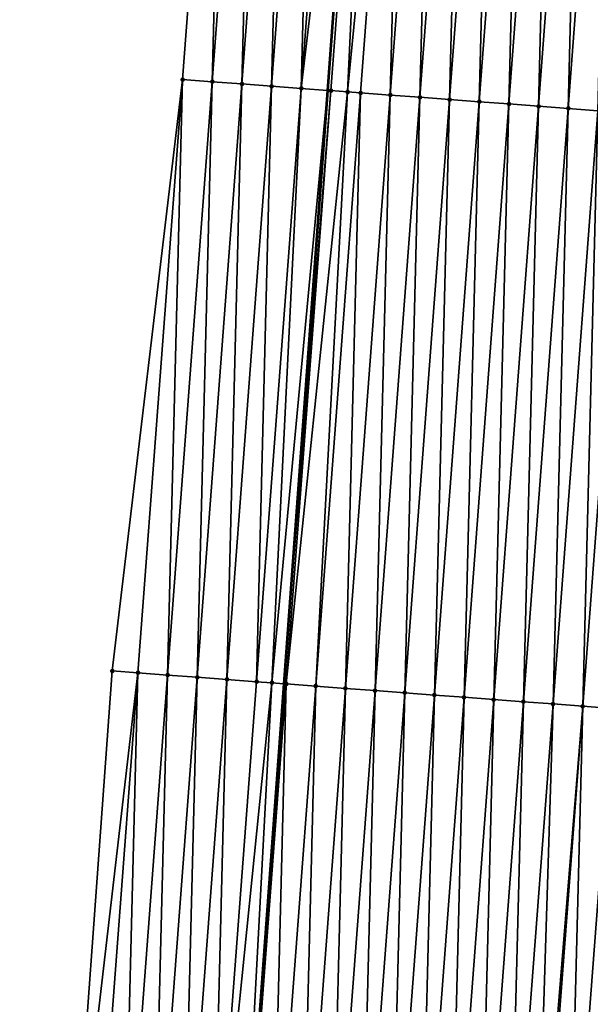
# Model space of a CAD drawing. Header units: feet. Extents: x 2017424 to 2024169, y 808042 to 818730.
# Tile 3 of 256: x 2023395 to 2023414, y 808121 to 808154. Entities that reach past the tile are written whole.
import ezdxf

# ---------------------------------------------------------------- set-up
doc = ezdxf.new("R2010")
doc.units = ezdxf.units.FT
doc.header["$MEASUREMENT"] = 0
for name, color, linetype, lineweight in [('EP_Travel Lane', 172, 'Continuous', 53), ('NB-Road Shots', 141, 'Continuous', 100), ('NB-Road X-Section', 40, 'Continuous', 13)]:
    doc.layers.add(name, color=color, linetype=linetype, lineweight=lineweight)
doc.layers.add('I-77-MM15-17_NB-Surface-BORDER', color=7, linetype='Continuous')
doc.layers.add('I-77-MM15-17_NB-Surface-TIN', color=7, linetype='Continuous')

msp = doc.modelspace()

# ---------------------------------------------------------------- linework, layer by layer
at = {"layer": 'EP_Travel Lane'}
msp.add_polyline3d([(2023412.242457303, 808251.2686803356, 258.8630725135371), (2023410.779692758, 808231.3445584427, 259.1339013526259), (2023409.31258233, 808211.4003189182, 259.4112698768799), (2023407.845464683, 808191.4559812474, 259.6821128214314), (2023406.37832476, 808171.5113407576, 259.9328161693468), (2023404.911179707, 808151.566630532, 260.1788669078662), (2023403.444073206, 808131.622444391, 260.4597916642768), (2023401.977017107, 808111.678943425, 260.786304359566), (2023400.509974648, 808091.7356278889, 261.1251587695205), (2023399.042965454, 808071.7927645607, 261.4940880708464), (2023397.575955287, 808051.8498879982, 261.862145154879), (2023397.026003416, 808044.3737146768, 261.9890093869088)], dxfattribs=at)
at = {"layer": 'I-77-MM15-17_NB-Surface-BORDER', "color": 3, "linetype": 'Continuous', "lineweight": -3}
msp.add_polyline3d([(2023394.755202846, 808072.1137218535, 261.3154878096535), (2023394.563069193, 808092.1808310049, 260.8808880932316), (2023396.226484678, 808112.1093572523, 260.544260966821), (2023397.67794997, 808132.0541470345, 260.2251565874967), (2023400.041804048, 808151.9310929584, 259.9739854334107), (2023401.547086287, 808171.8728922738, 259.7258074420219)], dxfattribs=at)
at = {"layer": 'I-77-MM15-17_NB-Surface-TIN', "color": 128, "linetype": 'Continuous', "lineweight": -3}
for points in [[(2023400.041804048, 808151.9310929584, 259.9739854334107), (2023401.039013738, 808151.8564389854, 260.0149546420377), (2023401.547086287, 808171.8728922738, 259.7258074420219)], [(2023401.039013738, 808151.8564389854, 260.0149546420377), (2023402.544292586, 808171.7981933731, 259.7637866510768), (2023401.547086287, 808171.8728922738, 259.7258074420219)], [(2023401.039013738, 808151.8564389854, 260.0149546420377), (2023402.036223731, 808151.7817890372, 260.0561916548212), (2023402.544292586, 808171.7981933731, 259.7637866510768)], [(2023402.036223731, 808151.7817890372, 260.0561916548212), (2023403.541504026, 808171.7235625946, 259.8062990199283), (2023402.544292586, 808171.7981933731, 259.7637866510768)], [(2023402.036223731, 808151.7817890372, 260.0561916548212), (2023403.033425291, 808151.7070273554, 260.0899934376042), (2023403.541504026, 808171.7235625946, 259.8062990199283)], [(2023403.033425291, 808151.7070273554, 260.0899934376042), (2023404.538711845, 808171.6488838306, 259.8456182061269), (2023403.541504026, 808171.7235625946, 259.8062990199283)], [(2023403.033425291, 808151.7070273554, 260.0899934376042), (2023404.030641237, 808151.6324562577, 260.1364775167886), (2023404.538711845, 808171.6488838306, 259.8456182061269)], [(2023404.030641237, 808151.6324562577, 260.1364775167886), (2023405.535930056, 808171.5743427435, 259.8940990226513), (2023404.538711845, 808171.6488838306, 259.8456182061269)], [(2023404.030641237, 808151.6324562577, 260.1364775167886), (2023406.37832476, 808171.5113407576, 259.9328161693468), (2023405.535930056, 808171.5743427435, 259.8940990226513)], [(2023404.030641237, 808151.6324562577, 260.1364775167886), (2023404.911179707, 808151.566630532, 260.1788669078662), (2023406.37832476, 808171.5113407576, 259.9328161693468)], [(2023406.533145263, 808171.4997618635, 259.939931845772), (2023406.37832476, 808171.5113407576, 259.9328161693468), (2023404.911179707, 808151.566630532, 260.1788669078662)], [(2023405.027858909, 808151.5579080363, 260.1844838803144), (2023406.533145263, 808171.4997618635, 259.939931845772), (2023404.911179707, 808151.566630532, 260.1788669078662)], [(2023405.027858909, 808151.5579080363, 260.1844838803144), (2023405.588508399, 808151.5158865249, 260.2042299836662), (2023406.533145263, 808171.4997618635, 259.939931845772)], [(2023405.588508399, 808151.5158865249, 260.2042299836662), (2023407.530337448, 808171.4248759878, 259.9654689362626), (2023406.533145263, 808171.4997618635, 259.939931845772)], [(2023405.588508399, 808151.5158865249, 260.2042299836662), (2023406.025054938, 808151.483073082, 260.2134098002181), (2023407.530337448, 808171.4248759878, 259.9654689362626)], [(2023406.025054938, 808151.483073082, 260.2134098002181), (2023407.022240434, 808151.4080985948, 260.2330505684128), (2023407.530337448, 808171.4248759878, 259.9654689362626)], [(2023407.022240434, 808151.4080985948, 260.2330505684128), (2023408.527523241, 808171.3499054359, 259.9853713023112), (2023407.530337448, 808171.4248759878, 259.9654689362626)], [(2023407.022240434, 808151.4080985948, 260.2330505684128), (2023408.019425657, 808151.3331204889, 260.2524505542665), (2023408.527523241, 808171.3499054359, 259.9853713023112)], [(2023408.019425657, 808151.3331204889, 260.2524505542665), (2023409.524711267, 808171.2749644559, 260.0072414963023), (2023408.527523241, 808171.3499054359, 259.9853713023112)], [(2023408.019425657, 808151.3331204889, 260.2524505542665), (2023409.016614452, 808151.2581897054, 260.2749995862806), (2023409.524711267, 808171.2749644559, 260.0072414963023)], [(2023409.016614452, 808151.2581897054, 260.2749995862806), (2023410.521901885, 808171.2000578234, 260.03139733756), (2023409.524711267, 808171.2749644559, 260.0072414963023)], [(2023409.016614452, 808151.2581897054, 260.2749995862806), (2023410.01380397, 808151.1832684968, 260.2981857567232), (2023410.521901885, 808171.2000578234, 260.03139733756)], [(2023410.01380397, 808151.1832684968, 260.2981857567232), (2023411.519091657, 808171.1251399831, 260.0548073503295), (2023410.521901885, 808171.2000578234, 260.03139733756)], [(2023410.01380397, 808151.1832684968, 260.2981857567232), (2023411.010994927, 808151.1083663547, 260.322640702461), (2023411.519091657, 808171.1251399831, 260.0548073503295)], [(2023411.010994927, 808151.1083663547, 260.322640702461), (2023412.516280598, 808171.050211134, 260.0774848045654), (2023411.519091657, 808171.1251399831, 260.0548073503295)], [(2023411.010994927, 808151.1083663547, 260.322640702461), (2023412.008179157, 808151.0333750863, 260.3411647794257), (2023412.516280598, 808171.050211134, 260.0774848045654)], [(2023412.008179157, 808151.0333750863, 260.3411647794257), (2023413.513463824, 808170.975206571, 260.095123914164), (2023412.516280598, 808171.050211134, 260.0774848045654)], [(2023412.008179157, 808151.0333750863, 260.3411647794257), (2023413.00536255, 808150.9583727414, 260.3589517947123), (2023413.513463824, 808170.975206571, 260.095123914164)], [(2023413.00536255, 808150.9583727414, 260.3589517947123), (2023414.510651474, 808170.9002606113, 260.1166627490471), (2023413.513463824, 808170.975206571, 260.095123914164)], [(2023413.00536255, 808150.9583727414, 260.3589517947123), (2023414.002548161, 808150.8833997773, 260.3786939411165), (2023414.510651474, 808170.9002606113, 260.1166627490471)], [(2023397.67794997, 808132.0541470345, 260.2251565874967), (2023398.536561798, 808131.9898234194, 260.2574226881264), (2023400.041804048, 808151.9310929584, 259.9739854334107)], [(2023398.536561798, 808131.9898234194, 260.2574226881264), (2023399.533771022, 808131.9151632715, 260.2979809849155), (2023400.041804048, 808151.9310929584, 259.9739854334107)], [(2023399.533771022, 808131.9151632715, 260.2979809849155), (2023401.039013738, 808151.8564389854, 260.0149546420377), (2023400.041804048, 808151.9310929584, 259.9739854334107)], [(2023399.533771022, 808131.9151632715, 260.2979809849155), (2023400.530982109, 808131.8405278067, 260.3401817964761), (2023401.039013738, 808151.8564389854, 260.0149546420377)], [(2023400.530982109, 808131.8405278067, 260.3401817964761), (2023402.036223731, 808151.7817890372, 260.0561916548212), (2023401.039013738, 808151.8564389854, 260.0149546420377)], [(2023400.530982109, 808131.8405278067, 260.3401817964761), (2023401.52818662, 808131.7658052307, 260.3765858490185), (2023402.036223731, 808151.7817890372, 260.0561916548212)], [(2023401.52818662, 808131.7658052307, 260.3765858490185), (2023403.033425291, 808151.7070273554, 260.0899934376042), (2023402.036223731, 808151.7817890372, 260.0561916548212)], [(2023401.52818662, 808131.7658052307, 260.3765858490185), (2023402.525398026, 808131.6911739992, 260.4190683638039), (2023403.033425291, 808151.7070273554, 260.0899934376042)], [(2023402.525398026, 808131.6911739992, 260.4190683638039), (2023404.030641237, 808151.6324562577, 260.1364775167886), (2023403.033425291, 808151.7070273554, 260.0899934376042)], [(2023402.525398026, 808131.6911739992, 260.4190683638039), (2023403.041992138, 808131.6526295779, 260.4488470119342), (2023404.030641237, 808151.6324562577, 260.1364775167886)], [(2023403.041992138, 808131.6526295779, 260.4488470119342), (2023404.911179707, 808151.566630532, 260.1788669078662), (2023404.030641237, 808151.6324562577, 260.1364775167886)], [(2023403.041992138, 808131.6526295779, 260.4488470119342), (2023403.444073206, 808131.622444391, 260.4597916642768), (2023404.911179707, 808151.566630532, 260.1788669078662)], [(2023405.027858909, 808151.5579080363, 260.1844838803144), (2023404.911179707, 808151.566630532, 260.1788669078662), (2023403.444073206, 808131.622444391, 260.4597916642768)], [(2023403.522609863, 808131.6165484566, 260.4619294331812), (2023405.027858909, 808151.5579080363, 260.1844838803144), (2023403.444073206, 808131.622444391, 260.4597916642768)], [(2023403.522609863, 808131.6165484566, 260.4619294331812), (2023405.588508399, 808151.5158865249, 260.2042299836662), (2023405.027858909, 808151.5579080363, 260.1844838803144)], [(2023403.522609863, 808131.6165484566, 260.4619294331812), (2023404.519803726, 808131.5416848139, 260.4889462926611), (2023405.588508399, 808151.5158865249, 260.2042299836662)], [(2023404.519803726, 808131.5416848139, 260.4889462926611), (2023406.025054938, 808151.483073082, 260.2134098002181), (2023405.588508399, 808151.5158865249, 260.2042299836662)], [(2023404.519803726, 808131.5416848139, 260.4889462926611), (2023405.516987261, 808131.4666843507, 260.5068585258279), (2023406.025054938, 808151.483073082, 260.2134098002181)], [(2023405.516987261, 808131.4666843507, 260.5068585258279), (2023407.022240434, 808151.4080985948, 260.2330505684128), (2023406.025054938, 808151.483073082, 260.2134098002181)], [(2023405.516987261, 808131.4666843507, 260.5068585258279), (2023406.514175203, 808131.3917422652, 260.5286554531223), (2023407.022240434, 808151.4080985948, 260.2330505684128)], [(2023406.514175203, 808131.3917422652, 260.5286554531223), (2023408.019425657, 808151.3331204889, 260.2524505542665), (2023407.022240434, 808151.4080985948, 260.2330505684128)], [(2023406.514175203, 808131.3917422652, 260.5286554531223), (2023407.511365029, 808131.3168251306, 260.5521127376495), (2023408.019425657, 808151.3331204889, 260.2524505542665)], [(2023407.511365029, 808131.3168251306, 260.5521127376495), (2023409.016614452, 808151.2581897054, 260.2749995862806), (2023408.019425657, 808151.3331204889, 260.2524505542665)], [(2023407.511365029, 808131.3168251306, 260.5521127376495), (2023408.508552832, 808131.2418812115, 260.5737876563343), (2023409.016614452, 808151.2581897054, 260.2749995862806)], [(2023408.508552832, 808131.2418812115, 260.5737876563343), (2023410.01380397, 808151.1832684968, 260.2981857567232), (2023409.016614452, 808151.2581897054, 260.2749995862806)], [(2023408.508552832, 808131.2418812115, 260.5737876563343), (2023409.50574034, 808131.1669333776, 260.595202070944), (2023410.01380397, 808151.1832684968, 260.2981857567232)], [(2023409.50574034, 808131.1669333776, 260.595202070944), (2023411.010994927, 808151.1083663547, 260.322640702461), (2023410.01380397, 808151.1832684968, 260.2981857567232)], [(2023409.50574034, 808131.1669333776, 260.595202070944), (2023410.502923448, 808131.0919272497, 260.6127373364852), (2023411.010994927, 808151.1083663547, 260.322640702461)], [(2023410.502923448, 808131.0919272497, 260.6127373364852), (2023412.008179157, 808151.0333750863, 260.3411647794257), (2023411.010994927, 808151.1083663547, 260.322640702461)], [(2023410.502923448, 808131.0919272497, 260.6127373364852), (2023411.500109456, 808131.0169595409, 260.6328291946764), (2023412.008179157, 808151.0333750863, 260.3411647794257)], [(2023411.500109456, 808131.0169595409, 260.6328291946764), (2023413.00536255, 808150.9583727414, 260.3589517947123), (2023412.008179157, 808151.0333750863, 260.3411647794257)], [(2023411.500109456, 808131.0169595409, 260.6328291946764), (2023412.4972948, 808130.9419830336, 260.6523355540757), (2023413.00536255, 808150.9583727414, 260.3589517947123)], [(2023412.4972948, 808130.9419830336, 260.6523355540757), (2023414.002548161, 808150.8833997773, 260.3786939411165), (2023413.00536255, 808150.9583727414, 260.3589517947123)], [(2023412.4972948, 808130.9419830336, 260.6523355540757), (2023413.494481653, 808130.8670265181, 260.6731722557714), (2023414.002548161, 808150.8833997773, 260.3786939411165)], [(2023413.494481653, 808130.8670265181, 260.6731722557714), (2023414.999737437, 808150.8084753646, 260.4016669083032), (2023414.002548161, 808150.8833997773, 260.3786939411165)], [(2023413.494481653, 808130.8670265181, 260.6731722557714), (2023414.491667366, 808130.7920549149, 260.693004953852), (2023414.999737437, 808150.8084753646, 260.4016669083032)], [(2023396.226484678, 808112.1093572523, 260.544260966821), (2023398.536561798, 808131.9898234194, 260.2574226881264), (2023397.67794997, 808132.0541470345, 260.2251565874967)], [(2023396.226484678, 808112.1093572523, 260.544260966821), (2023397.031358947, 808112.0490758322, 260.5755928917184), (2023398.536561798, 808131.9898234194, 260.2574226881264)], [(2023397.031358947, 808112.0490758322, 260.5755928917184), (2023398.028568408, 808111.9744188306, 260.6163605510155), (2023398.536561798, 808131.9898234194, 260.2574226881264)], [(2023398.028568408, 808111.9744188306, 260.6163605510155), (2023399.533771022, 808131.9151632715, 260.2979809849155), (2023398.536561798, 808131.9898234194, 260.2574226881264)], [(2023398.028568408, 808111.9744188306, 260.6163605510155), (2023399.025782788, 808111.8998269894, 260.661464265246), (2023399.533771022, 808131.9151632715, 260.2979809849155)], [(2023399.025782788, 808111.8998269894, 260.661464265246), (2023400.530982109, 808131.8405278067, 260.3401817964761), (2023399.533771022, 808131.9151632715, 260.2979809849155)], [(2023399.025782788, 808111.8998269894, 260.661464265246), (2023400.022995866, 808111.825217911, 260.7054209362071), (2023400.530982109, 808131.8405278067, 260.3401817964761)], [(2023400.022995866, 808111.825217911, 260.7054209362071), (2023401.52818662, 808131.7658052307, 260.3765858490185), (2023400.530982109, 808131.8405278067, 260.3401817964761)], [(2023400.022995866, 808111.825217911, 260.7054209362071), (2023401.020206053, 808111.7505705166, 260.7468278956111), (2023401.52818662, 808131.7658052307, 260.3765858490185)], [(2023401.020206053, 808111.7505705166, 260.7468278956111), (2023402.525398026, 808131.6911739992, 260.4190683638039), (2023401.52818662, 808131.7658052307, 260.3765858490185)], [(2023401.020206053, 808111.7505705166, 260.7468278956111), (2023403.041992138, 808131.6526295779, 260.4488470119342), (2023402.525398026, 808131.6911739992, 260.4190683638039)], [(2023401.020206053, 808111.7505705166, 260.7468278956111), (2023401.977017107, 808111.678943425, 260.786304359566), (2023403.041992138, 808131.6526295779, 260.4488470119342)], [(2023403.041992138, 808131.6526295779, 260.4488470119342), (2023401.977017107, 808111.678943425, 260.786304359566), (2023403.444073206, 808131.622444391, 260.4597916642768)], [(2023403.522609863, 808131.6165484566, 260.4619294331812), (2023403.444073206, 808131.622444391, 260.4597916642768), (2023401.977017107, 808111.678943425, 260.786304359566)], [(2023402.01741594, 808111.6759191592, 260.7879711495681), (2023403.522609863, 808131.6165484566, 260.4619294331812), (2023401.977017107, 808111.678943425, 260.786304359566)], [(2023402.01741594, 808111.6759191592, 260.7879711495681), (2023403.014606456, 808111.601011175, 260.8120373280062), (2023403.522609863, 808131.6165484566, 260.4619294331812)], [(2023403.014606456, 808111.601011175, 260.8120373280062), (2023404.519803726, 808131.5416848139, 260.4889462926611), (2023403.522609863, 808131.6165484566, 260.4619294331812)], [(2023403.014606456, 808111.601011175, 260.8120373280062), (2023404.011787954, 808111.5259837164, 260.8281531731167), (2023404.519803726, 808131.5416848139, 260.4889462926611)], [(2023404.011787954, 808111.5259837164, 260.8281531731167), (2023405.516987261, 808131.4666843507, 260.5068585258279), (2023404.519803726, 808131.5416848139, 260.4889462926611)], [(2023404.011787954, 808111.5259837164, 260.8281531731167), (2023405.008973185, 808111.4510057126, 260.8475599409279), (2023405.516987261, 808131.4666843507, 260.5068585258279)], [(2023405.008973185, 808111.4510057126, 260.8475599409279), (2023406.514175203, 808131.3917422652, 260.5286554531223), (2023405.516987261, 808131.4666843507, 260.5068585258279)], [(2023405.008973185, 808111.4510057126, 260.8475599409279), (2023406.006161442, 808111.376067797, 260.869634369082), (2023406.514175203, 808131.3917422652, 260.5286554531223)], [(2023406.006161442, 808111.376067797, 260.869634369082), (2023407.511365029, 808131.3168251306, 260.5521127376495), (2023406.514175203, 808131.3917422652, 260.5286554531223)], [(2023406.006161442, 808111.376067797, 260.869634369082), (2023407.003351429, 808111.3011528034, 260.8932341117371), (2023407.511365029, 808131.3168251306, 260.5521127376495)], [(2023407.003351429, 808111.3011528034, 260.8932341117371), (2023408.508552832, 808131.2418812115, 260.5737876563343), (2023407.511365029, 808131.3168251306, 260.5521127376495)], [(2023407.003351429, 808111.3011528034, 260.8932341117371), (2023408.000537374, 808111.2261842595, 260.9132703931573), (2023408.508552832, 808131.2418812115, 260.5737876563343)], [(2023408.000537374, 808111.2261842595, 260.9132703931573), (2023409.50574034, 808131.1669333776, 260.595202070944), (2023408.508552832, 808131.2418812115, 260.5737876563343)], [(2023408.000537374, 808111.2261842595, 260.9132703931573), (2023408.997719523, 808111.1511654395, 260.9299610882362), (2023409.50574034, 808131.1669333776, 260.595202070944)], [(2023408.997719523, 808111.1511654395, 260.9299610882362), (2023410.502923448, 808131.0919272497, 260.6127373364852), (2023409.50574034, 808131.1669333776, 260.595202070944)], [(2023408.997719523, 808111.1511654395, 260.9299610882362), (2023409.994900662, 808111.0761332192, 260.9457600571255), (2023410.502923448, 808131.0919272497, 260.6127373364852)], [(2023409.994900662, 808111.0761332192, 260.9457600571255), (2023411.500109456, 808131.0169595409, 260.6328291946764), (2023410.502923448, 808131.0919272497, 260.6127373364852)], [(2023409.994900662, 808111.0761332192, 260.9457600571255), (2023410.992084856, 808111.0011414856, 260.9642531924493), (2023411.500109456, 808131.0169595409, 260.6328291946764)], [(2023410.992084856, 808111.0011414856, 260.9642531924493), (2023412.4972948, 808130.9419830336, 260.6523355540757), (2023411.500109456, 808131.0169595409, 260.6328291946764)], [(2023410.992084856, 808111.0011414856, 260.9642531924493), (2023411.871144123, 808110.935076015, 260.9833913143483), (2023412.4972948, 808130.9419830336, 260.6523355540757)], [(2023411.871144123, 808110.935076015, 260.9833913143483), (2023413.494481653, 808130.8670265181, 260.6731722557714), (2023412.4972948, 808130.9419830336, 260.6523355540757)], [(2023411.871144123, 808110.935076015, 260.9833913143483), (2023411.989273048, 808110.9262027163, 260.9862708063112), (2023413.494481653, 808130.8670265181, 260.6731722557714)], [(2023411.989273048, 808110.9262027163, 260.9862708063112), (2023412.986459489, 808110.8512407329, 261.0067436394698), (2023413.494481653, 808130.8670265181, 260.6731722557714)], [(2023412.986459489, 808110.8512407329, 261.0067436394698), (2023414.491667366, 808130.7920549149, 260.693004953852), (2023413.494481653, 808130.8670265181, 260.6731722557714)], [(2023412.986459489, 808110.8512407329, 261.0067436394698), (2023413.983636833, 808110.7761582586, 261.0191984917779), (2023414.491667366, 808130.7920549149, 260.693004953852)]]:
    msp.add_3dface(points, dxfattribs=at)
at = {"layer": 'NB-Road Shots', "lineweight": 100}
for p in [(2023400.041804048, 808151.9310929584, 259.9739854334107), (2023401.039013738, 808151.8564389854, 260.0149546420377), (2023402.036223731, 808151.7817890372, 260.0561916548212), (2023403.033425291, 808151.7070273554, 260.0899934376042), (2023404.030641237, 808151.6324562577, 260.1364775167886), (2023405.027858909, 808151.5579080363, 260.1844838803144), (2023405.588508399, 808151.5158865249, 260.2042299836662), (2023406.025054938, 808151.483073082, 260.2134098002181), (2023407.022240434, 808151.4080985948, 260.2330505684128), (2023408.019425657, 808151.3331204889, 260.2524505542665), (2023409.016614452, 808151.2581897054, 260.2749995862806), (2023410.01380397, 808151.1832684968, 260.2981857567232), (2023411.010994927, 808151.1083663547, 260.322640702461), (2023412.008179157, 808151.0333750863, 260.3411647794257), (2023413.00536255, 808150.9583727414, 260.3589517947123), (2023397.67794997, 808132.0541470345, 260.2251565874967), (2023398.536561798, 808131.9898234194, 260.2574226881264), (2023399.533771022, 808131.9151632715, 260.2979809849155), (2023400.530982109, 808131.8405278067, 260.3401817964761), (2023401.52818662, 808131.7658052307, 260.3765858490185), (2023402.525398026, 808131.6911739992, 260.4190683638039), (2023403.041992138, 808131.6526295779, 260.4488470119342), (2023403.522609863, 808131.6165484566, 260.4619294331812), (2023404.519803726, 808131.5416848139, 260.4889462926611), (2023405.516987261, 808131.4666843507, 260.5068585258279), (2023406.514175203, 808131.3917422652, 260.5286554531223), (2023407.511365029, 808131.3168251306, 260.5521127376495), (2023408.508552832, 808131.2418812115, 260.5737876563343), (2023409.50574034, 808131.1669333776, 260.595202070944), (2023410.502923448, 808131.0919272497, 260.6127373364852), (2023411.500109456, 808131.0169595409, 260.6328291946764), (2023412.4972948, 808130.9419830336, 260.6523355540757), (2023413.494481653, 808130.8670265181, 260.6731722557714)]:
    msp.add_point(p, dxfattribs=at)
at = {"layer": 'NB-Road X-Section', "extrusion": (-0.07526109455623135, -0.9970500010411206, 0.01506861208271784), "elevation": -958047.2681617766, "flags": 128}
msp.add_lwpolyline([(1956875.789501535, 14698.06609557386), (1956874.789501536, 14698.0930817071), (1956873.789501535, 14698.12246249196), (1956872.789501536, 14698.16080352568), (1956871.789501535, 14698.19387019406), (1956870.789501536, 14698.21144236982), (1956869.789501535, 14698.23329544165), (1956868.789501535, 14698.25874255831), (1956867.789501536, 14698.28585830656), (1956866.789501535, 14698.31436958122), (1956865.789501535, 14698.34198537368), (1956864.789501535, 14698.36421798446), (1956863.789501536, 14698.38333220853), (1956862.789501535, 14698.40523496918), (1956861.789501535, 14698.43261685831), (1956860.789501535, 14698.46065446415), (1956859.789501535, 14698.48974129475), (1956858.789501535, 14698.50737134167), (1956857.789501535, 14698.50682836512), (1956856.789501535, 14698.50894601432), (1956855.789501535, 14698.51498445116), (1956854.789501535, 14698.52307972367), (1956853.789501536, 14698.53058701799), (1956852.789501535, 14698.53461053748), (1956851.789501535, 14698.53508932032), (1956850.789501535, 14698.53446098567), (1956849.789501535, 14698.53772861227), (1956848.789501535, 14698.54733783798), (1956848.228390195, 14698.55351555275), (1956848.228390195, 14698.55351555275), (1956847.789501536, 14698.548691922), (1956846.789501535, 14698.53294237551), (1956845.789501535, 14698.51314724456), (1956844.789501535, 14698.49017166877), (1956843.789501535, 14698.47042728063), (1956842.789501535, 14698.45263824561), (1956841.789501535, 14698.43411206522), (1956840.789501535, 14698.4096543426), (1956839.789501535, 14698.38646553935), (1956838.789501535, 14698.36391394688), (1956837.789501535, 14698.34451175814), (1956836.789501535, 14698.32486875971), (1956836.351723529, 14698.31568790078), (1956835.789501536, 14698.29593955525), (1956834.789501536, 14698.24792774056), (1956833.789501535, 14698.20143838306), (1956832.789501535, 14698.16763276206), (1956831.789501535, 14698.12639106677), (1956830.789501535, 14698.08541720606)], dxfattribs=at)
at = {"layer": 'NB-Road X-Section', "extrusion": (-0.07526109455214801, -0.9970500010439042, 0.01506861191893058), "elevation": -958027.2681558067, "flags": 128}
msp.add_lwpolyline([(1956875.789505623, 14698.10768320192), (1956874.789505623, 14698.13617832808), (1956873.789505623, 14698.16061886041), (1956872.789505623, 14698.18543495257), (1956871.789505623, 14698.20997805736), (1956870.789505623, 14698.2387926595), (1956869.789505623, 14698.26634681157), (1956868.789505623, 14698.28850290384), (1956867.789505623, 14698.31132410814), (1956866.789505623, 14698.33628271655), (1956865.789505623, 14698.3613710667), (1956864.789505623, 14698.38074190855), (1956863.789505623, 14698.39692980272), (1956862.789505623, 14698.4163485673), (1956861.789505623, 14698.43822816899), (1956860.789505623, 14698.46325580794), (1956859.789505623, 14698.48654513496), (1956858.789505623, 14698.49940168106), (1956857.789505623, 14698.50089693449), (1956856.789505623, 14698.50104259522), (1956855.789505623, 14698.50436813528), (1956854.789505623, 14698.51047755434), (1956853.789505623, 14698.51425058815), (1956852.789505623, 14698.51575386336), (1956851.789505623, 14698.51337581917), (1956850.789505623, 14698.51183909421), (1956849.789505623, 14698.51295673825), (1956848.789505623, 14698.51550920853), (1956847.88772597, 14698.52156458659), (1956847.853630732, 14698.52152712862), (1956847.789505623, 14698.52116418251), (1956846.789505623, 14698.50295485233), (1956845.789505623, 14698.48311990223), (1956844.789505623, 14698.46228083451), (1956843.789505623, 14698.44277226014), (1956842.789505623, 14698.42267812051), (1956841.789505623, 14698.40514086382), (1956840.789505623, 14698.38372401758), (1956839.789505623, 14698.36204663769), (1956838.789505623, 14698.33858668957), (1956837.789505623, 14698.31678728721), (1956836.789505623, 14698.2988730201), (1956835.789505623, 14698.27185309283), (1956835.307535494, 14698.25876918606), (1956834.789505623, 14698.22898715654), (1956833.789505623, 14698.18649981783), (1956832.789505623, 14698.15009163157), (1956831.789505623, 14698.10788602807), (1956830.789505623, 14698.06732312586), (1956829.928487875, 14698.03505336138)], dxfattribs=at)

doc.saveas('drawing.dxf')
